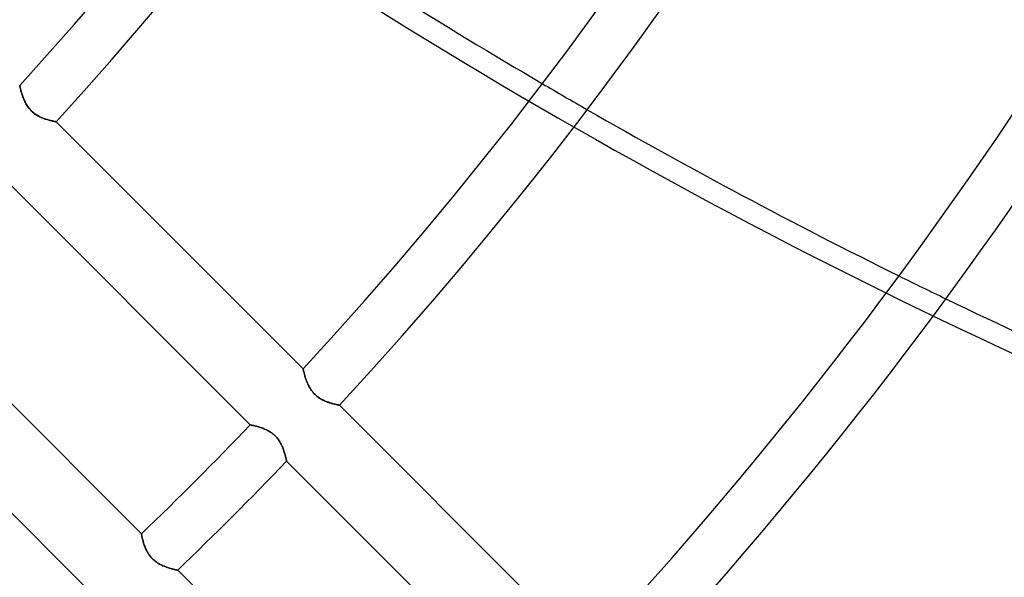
# Model space of a CAD drawing. Header units: millimetres. Extents: x -185 to 185, y -185 to 185.
# Tile 26 of 56: x 64 to 88, y -71 to -57. Entities that reach past the tile are written whole.
import ezdxf

# ---------------------------------------------------------------- set-up
doc = ezdxf.new("R2010")
doc.units = ezdxf.units.MM
doc.layers.add('MAIN-1', color=7, linetype='Continuous')
doc.layers.add('MAIN-2', color=7, linetype='Continuous')

msp = doc.modelspace()

# ---------------------------------------------------------------- linework, layer by layer
at = {"layer": 'MAIN-1'}
for p, q in [((63.97, -58.583), (63.97, -58.582)), ((63.971, -58.587), (63.97, -58.583)), ((63.972, -58.593), (63.971, -58.587)), ((63.974, -58.601), (63.972, -58.593)), ((63.977, -58.612), (63.974, -58.601)), ((63.979, -58.624), (63.977, -58.612)), ((63.983, -58.639), (63.979, -58.624)), ((63.987, -58.655), (63.983, -58.639)), ((63.991, -58.674), (63.987, -58.655)), ((63.996, -58.694), (63.991, -58.674)), ((64.002, -58.715), (63.996, -58.694)), ((64.008, -58.738), (64.002, -58.715)), ((64.015, -58.762), (64.008, -58.738)), ((64.023, -58.787), (64.015, -58.762)), ((64.031, -58.813), (64.023, -58.787)), ((64.04, -58.839), (64.031, -58.813)), ((64.049, -58.867), (64.04, -58.839)), ((64.06, -58.894), (64.049, -58.867)), ((64.071, -58.922), (64.06, -58.894)), ((64.083, -58.951), (64.071, -58.922)), ((64.096, -58.979), (64.083, -58.951)), ((64.11, -59.007), (64.096, -58.979)), ((64.125, -59.036), (64.11, -59.007)), ((64.142, -59.064), (64.125, -59.036)), ((64.159, -59.092), (64.142, -59.064)), ((64.178, -59.119), (64.159, -59.092)), ((64.198, -59.146), (64.178, -59.119)), ((64.22, -59.172), (64.198, -59.146)), ((64.243, -59.197), (64.22, -59.172)), ((64.266, -59.221), (64.243, -59.197)), ((64.291, -59.244), (64.266, -59.221)), ((64.317, -59.265), (64.291, -59.244)), ((64.344, -59.285), (64.317, -59.265)), ((64.371, -59.304), (64.344, -59.285)), ((64.399, -59.322), (64.371, -59.304)), ((64.427, -59.338), (64.399, -59.322)), ((64.455, -59.353), (64.427, -59.338)), ((64.483, -59.366), (64.455, -59.353)), ((64.511, -59.379), (64.483, -59.366)), ((64.539, -59.39), (64.511, -59.379)), ((64.566, -59.401), (64.539, -59.39)), ((64.594, -59.411), (64.566, -59.401)), ((64.62, -59.42), (64.594, -59.411)), ((64.646, -59.428), (64.62, -59.42)), ((64.672, -59.435), (64.646, -59.428)), ((64.696, -59.442), (64.672, -59.435)), ((64.72, -59.448), (64.696, -59.442)), ((64.742, -59.454), (64.72, -59.448)), ((64.762, -59.459), (64.742, -59.454)), ((64.782, -59.463), (64.762, -59.459)), ((64.799, -59.467), (64.782, -59.463)), ((64.815, -59.47), (64.799, -59.467)), ((64.829, -59.473), (64.815, -59.47)), ((64.841, -59.475), (64.829, -59.473)), ((64.851, -59.477), (64.841, -59.475)), ((64.859, -59.479), (64.851, -59.477)), ((64.864, -59.48), (64.859, -59.479)), ((64.868, -59.481), (64.864, -59.48)), ((64.869, -59.481), (64.868, -59.481)), ((70.981, -65.593), (64.869, -59.481)), ((63.566, -60.872), (69.674, -66.979)), ((66.979, -69.674), (60.872, -63.566)), ((59.481, -64.869), (65.593, -70.981)), ((70.981, -65.594), (70.981, -65.593)), ((70.982, -65.597), (70.981, -65.594)), ((70.983, -65.603), (70.982, -65.597)), ((70.985, -65.612), (70.983, -65.603)), ((70.987, -65.622), (70.985, -65.612)), ((70.99, -65.635), (70.987, -65.622)), ((70.993, -65.65), (70.99, -65.635)), ((70.997, -65.666), (70.993, -65.65)), ((71.002, -65.684), (70.997, -65.666)), ((71.007, -65.704), (71.002, -65.684)), ((71.012, -65.726), (71.007, -65.704)), ((71.019, -65.748), (71.012, -65.726)), ((71.025, -65.772), (71.019, -65.748)), ((71.033, -65.797), (71.025, -65.772)), ((71.041, -65.823), (71.033, -65.797)), ((71.05, -65.85), (71.041, -65.823)), ((71.06, -65.877), (71.05, -65.85)), ((71.07, -65.905), (71.06, -65.877)), ((71.081, -65.933), (71.07, -65.905)), ((71.093, -65.961), (71.081, -65.933)), ((71.106, -65.989), (71.093, -65.961)), ((71.12, -66.018), (71.106, -65.989)), ((71.136, -66.046), (71.12, -66.018)), ((71.152, -66.074), (71.136, -66.046)), ((71.17, -66.102), (71.152, -66.074)), ((71.188, -66.13), (71.17, -66.102)), ((71.209, -66.157), (71.188, -66.13)), ((71.23, -66.183), (71.209, -66.157)), ((71.253, -66.207), (71.23, -66.183)), ((71.277, -66.231), (71.253, -66.207)), ((71.302, -66.254), (71.277, -66.231)), ((71.327, -66.275), (71.302, -66.254)), ((71.354, -66.296), (71.327, -66.275)), ((71.382, -66.314), (71.354, -66.296)), ((71.409, -66.332), (71.382, -66.314)), ((71.437, -66.348), (71.409, -66.332)), ((71.466, -66.363), (71.437, -66.348)), ((71.494, -66.376), (71.466, -66.363)), ((71.522, -66.389), (71.494, -66.376)), ((71.549, -66.4), (71.522, -66.389)), ((71.577, -66.411), (71.549, -66.4)), ((71.604, -66.421), (71.577, -66.411)), ((71.631, -66.43), (71.604, -66.421)), ((71.657, -66.438), (71.631, -66.43)), ((71.682, -66.445), (71.657, -66.438)), ((71.707, -66.452), (71.682, -66.445)), ((71.73, -66.458), (71.707, -66.452)), ((71.752, -66.464), (71.73, -66.458)), ((71.773, -66.469), (71.752, -66.464)), ((71.792, -66.473), (71.773, -66.469)), ((71.81, -66.477), (71.792, -66.473)), ((71.825, -66.481), (71.81, -66.477)), ((71.839, -66.483), (71.825, -66.481)), ((71.851, -66.486), (71.839, -66.483)), ((71.861, -66.488), (71.851, -66.486)), ((71.869, -66.489), (71.861, -66.488)), ((71.875, -66.49), (71.869, -66.489)), ((71.878, -66.491), (71.875, -66.49)), ((71.879, -66.491), (71.878, -66.491)), ((77.99, -72.602), (71.879, -66.491)), ((69.674, -66.979), (69.675, -66.98)), ((69.675, -66.98), (69.678, -66.98)), ((69.678, -66.98), (69.684, -66.981)), ((69.684, -66.981), (69.692, -66.983)), ((69.692, -66.983), (69.702, -66.985)), ((69.702, -66.985), (69.714, -66.988)), ((69.714, -66.988), (69.729, -66.991)), ((69.729, -66.991), (69.745, -66.994)), ((69.745, -66.994), (69.763, -66.998)), ((69.763, -66.998), (69.782, -67.003)), ((69.782, -67.003), (69.803, -67.008)), ((69.803, -67.008), (69.825, -67.014)), ((69.825, -67.014), (69.849, -67.02)), ((69.849, -67.02), (69.873, -67.027)), ((69.873, -67.027), (69.899, -67.035)), ((69.899, -67.035), (69.925, -67.043)), ((69.925, -67.043), (69.952, -67.052)), ((69.952, -67.052), (69.979, -67.062)), ((69.979, -67.062), (70.007, -67.073)), ((70.007, -67.073), (70.034, -67.084)), ((70.034, -67.084), (70.062, -67.097)), ((70.062, -67.097), (70.091, -67.111)), ((70.091, -67.111), (70.119, -67.126)), ((70.119, -67.126), (70.147, -67.142)), ((70.147, -67.142), (70.175, -67.159)), ((70.175, -67.159), (70.202, -67.178)), ((70.202, -67.178), (70.229, -67.199)), ((70.229, -67.199), (70.255, -67.22)), ((70.255, -67.22), (70.28, -67.243)), ((70.28, -67.243), (70.303, -67.267)), ((70.303, -67.267), (70.326, -67.292)), ((70.326, -67.292), (70.348, -67.318)), ((70.348, -67.318), (70.368, -67.345)), ((70.368, -67.345), (70.387, -67.372)), ((70.387, -67.372), (70.404, -67.4)), ((70.404, -67.4), (70.42, -67.428)), ((70.42, -67.428), (70.435, -67.456)), ((70.435, -67.456), (70.449, -67.485)), ((70.449, -67.485), (70.462, -67.513)), ((70.462, -67.513), (70.474, -67.541)), ((70.474, -67.541), (70.485, -67.569)), ((70.485, -67.569), (70.495, -67.597)), ((70.495, -67.597), (70.505, -67.624)), ((70.505, -67.624), (70.513, -67.65)), ((70.513, -67.65), (70.521, -67.676)), ((70.521, -67.676), (70.529, -67.701)), ((70.529, -67.701), (70.535, -67.724)), ((70.535, -67.724), (70.541, -67.747)), ((70.541, -67.747), (70.547, -67.768)), ((70.547, -67.768), (70.552, -67.787)), ((70.552, -67.787), (70.556, -67.805)), ((70.556, -67.805), (70.56, -67.822)), ((70.56, -67.822), (70.563, -67.836)), ((70.563, -67.836), (70.566, -67.849)), ((70.566, -67.849), (70.568, -67.859)), ((70.568, -67.859), (70.569, -67.867)), ((70.569, -67.867), (70.571, -67.873)), ((70.571, -67.873), (70.571, -67.876)), ((70.571, -67.876), (70.572, -67.878)), ((70.572, -67.878), (76.679, -73.985)), ((66.98, -69.675), (66.979, -69.674)), ((66.98, -69.678), (66.98, -69.675)), ((66.981, -69.684), (66.98, -69.678)), ((66.983, -69.692), (66.981, -69.684)), ((66.985, -69.702), (66.983, -69.692)), ((66.988, -69.714), (66.985, -69.702)), ((66.991, -69.729), (66.988, -69.714)), ((66.994, -69.745), (66.991, -69.729)), ((66.998, -69.763), (66.994, -69.745)), ((67.003, -69.782), (66.998, -69.763)), ((67.008, -69.803), (67.003, -69.782)), ((67.014, -69.825), (67.008, -69.803)), ((67.02, -69.849), (67.014, -69.825)), ((67.027, -69.874), (67.02, -69.849)), ((67.035, -69.899), (67.027, -69.874)), ((67.043, -69.926), (67.035, -69.899)), ((67.052, -69.953), (67.043, -69.926)), ((67.062, -69.98), (67.052, -69.953)), ((67.073, -70.008), (67.062, -69.98)), ((67.085, -70.036), (67.073, -70.008)), ((67.098, -70.065), (67.085, -70.036)), ((67.112, -70.093), (67.098, -70.065)), ((67.127, -70.121), (67.112, -70.093)), ((67.143, -70.149), (67.127, -70.121)), ((67.161, -70.177), (67.143, -70.149)), ((67.18, -70.204), (67.161, -70.177)), ((67.2, -70.231), (67.18, -70.204)), ((67.222, -70.257), (67.2, -70.231)), ((67.245, -70.282), (67.222, -70.257)), ((67.269, -70.305), (67.245, -70.282)), ((67.294, -70.328), (67.269, -70.305)), ((67.32, -70.349), (67.294, -70.328)), ((67.347, -70.369), (67.32, -70.349)), ((67.374, -70.388), (67.347, -70.369)), ((67.402, -70.406), (67.374, -70.388)), ((67.431, -70.422), (67.402, -70.406)), ((67.459, -70.437), (67.431, -70.422)), ((67.487, -70.45), (67.459, -70.437)), ((67.515, -70.463), (67.487, -70.45)), ((67.543, -70.475), (67.515, -70.463)), ((67.571, -70.486), (67.543, -70.475)), ((67.598, -70.496), (67.571, -70.486)), ((67.625, -70.505), (67.598, -70.496)), ((67.651, -70.514), (67.625, -70.505)), ((67.677, -70.522), (67.651, -70.514)), ((67.701, -70.529), (67.677, -70.522)), ((67.725, -70.535), (67.701, -70.529)), ((67.747, -70.541), (67.725, -70.535)), ((67.768, -70.547), (67.747, -70.541)), ((67.788, -70.552), (67.768, -70.547)), ((67.806, -70.556), (67.788, -70.552)), ((67.822, -70.56), (67.806, -70.556)), ((67.836, -70.563), (67.822, -70.56)), ((67.849, -70.566), (67.836, -70.563)), ((67.859, -70.568), (67.849, -70.566)), ((67.867, -70.57), (67.859, -70.568)), ((67.873, -70.571), (67.867, -70.57)), ((67.876, -70.571), (67.873, -70.571)), ((67.878, -70.572), (67.876, -70.571)), ((73.985, -76.679), (67.878, -70.572))]:
    msp.add_line(p, q, dxfattribs=at)
for radius, start, end in [(86.741, 317.51747, 0), (88.011, 317.48109, 0), (96.647, 317.2593, 0), (97.917, 317.22996, 0), (106.553, 317.04914, 0), (107.823, 317.02501, 0), (116.459, 316.87478, 0), (117.729, 316.85456, 0), (96.647, 313.87059, 316.12942), (97.917, 313.88521, 316.11476)]:
    msp.add_arc((0, 0), radius, start, end, dxfattribs=at)
for start_param, end_param in [(1.999008, 2.067087), (2.077189, 2.146612), (2.156939, 2.228083)]:
    msp.add_ellipse((115.951, 47.57), major_axis=(-77.635, 106.855), ratio=0.809017, start_param=start_param, end_param=end_param, dxfattribs=at)
at = {"layer": 'MAIN-2'}
for p, q in [((63.97, -58.582), (63.97, -58.583)), ((63.97, -58.583), (63.971, -58.586)), ((63.971, -58.586), (63.972, -58.591)), ((63.972, -58.591), (63.974, -58.598)), ((63.974, -58.598), (63.976, -58.608)), ((63.976, -58.608), (63.978, -58.619)), ((63.978, -58.619), (63.981, -58.631)), ((63.981, -58.631), (63.984, -58.646)), ((63.984, -58.646), (63.988, -58.662)), ((63.988, -58.662), (63.993, -58.68)), ((63.993, -58.68), (63.998, -58.699)), ((63.998, -58.699), (64.003, -58.719)), ((64.003, -58.719), (64.009, -58.741)), ((64.009, -58.741), (64.015, -58.763)), ((64.015, -58.763), (64.022, -58.786)), ((64.022, -58.786), (64.03, -58.81)), ((64.03, -58.81), (64.038, -58.835)), ((64.038, -58.835), (64.047, -58.861)), ((64.047, -58.861), (64.057, -58.886)), ((64.057, -58.886), (64.067, -58.912)), ((64.067, -58.912), (64.078, -58.938)), ((64.078, -58.938), (64.09, -58.965)), ((64.09, -58.965), (64.102, -58.992)), ((64.102, -58.992), (64.116, -59.018)), ((64.116, -59.018), (64.131, -59.045)), ((64.131, -59.045), (64.146, -59.072)), ((64.146, -59.072), (64.163, -59.098)), ((64.163, -59.098), (64.182, -59.124)), ((64.182, -59.124), (64.201, -59.149)), ((64.201, -59.149), (64.221, -59.174)), ((64.221, -59.174), (64.243, -59.197)), ((64.243, -59.197), (64.265, -59.22)), ((64.265, -59.22), (64.289, -59.242)), ((64.289, -59.242), (64.314, -59.262)), ((64.314, -59.262), (64.339, -59.282)), ((64.339, -59.282), (64.365, -59.3)), ((64.365, -59.3), (64.391, -59.317)), ((64.391, -59.317), (64.418, -59.333)), ((64.418, -59.333), (64.445, -59.347)), ((64.445, -59.347), (64.472, -59.361)), ((64.472, -59.361), (64.498, -59.373)), ((64.498, -59.373), (64.525, -59.385)), ((64.525, -59.385), (64.551, -59.395)), ((64.551, -59.395), (64.577, -59.405)), ((64.577, -59.405), (64.603, -59.414)), ((64.603, -59.414), (64.628, -59.422)), ((64.628, -59.422), (64.652, -59.429)), ((64.652, -59.429), (64.675, -59.436)), ((64.675, -59.436), (64.697, -59.442)), ((64.697, -59.442), (64.719, -59.448)), ((64.719, -59.448), (64.739, -59.453)), ((64.739, -59.453), (64.759, -59.458)), ((64.759, -59.458), (64.777, -59.462)), ((64.777, -59.462), (64.793, -59.466)), ((64.793, -59.466), (64.808, -59.469)), ((64.808, -59.469), (64.822, -59.472)), ((64.822, -59.472), (64.834, -59.474)), ((64.834, -59.474), (64.845, -59.476)), ((64.845, -59.476), (64.853, -59.478)), ((64.853, -59.478), (64.86, -59.479)), ((64.86, -59.479), (64.865, -59.48)), ((64.865, -59.48), (64.868, -59.481)), ((64.868, -59.481), (64.869, -59.481)), ((70.981, -65.593), (70.981, -65.594)), ((70.981, -65.594), (70.982, -65.597)), ((70.982, -65.597), (70.983, -65.603)), ((70.983, -65.603), (70.985, -65.611)), ((70.985, -65.611), (70.987, -65.622)), ((70.987, -65.622), (70.99, -65.634)), ((70.99, -65.634), (70.993, -65.649)), ((70.993, -65.649), (70.997, -65.665)), ((70.997, -65.665), (71.002, -65.683)), ((71.002, -65.683), (71.006, -65.703)), ((71.006, -65.703), (71.012, -65.724)), ((71.012, -65.724), (71.018, -65.747)), ((71.018, -65.747), (71.025, -65.771)), ((71.025, -65.771), (71.032, -65.796)), ((71.032, -65.796), (71.041, -65.821)), ((71.041, -65.821), (71.049, -65.848)), ((71.049, -65.848), (71.059, -65.875)), ((71.059, -65.875), (71.069, -65.903)), ((71.069, -65.903), (71.08, -65.93)), ((71.08, -65.93), (71.092, -65.958)), ((71.092, -65.958), (71.105, -65.987)), ((71.105, -65.987), (71.119, -66.015)), ((71.119, -66.015), (71.134, -66.044)), ((71.134, -66.044), (71.151, -66.072)), ((71.151, -66.072), (71.168, -66.1)), ((71.168, -66.1), (71.187, -66.128)), ((71.187, -66.128), (71.208, -66.156)), ((71.208, -66.156), (71.23, -66.182)), ((71.23, -66.182), (71.252, -66.207)), ((71.252, -66.207), (71.277, -66.231)), ((71.277, -66.231), (71.302, -66.254)), ((71.302, -66.254), (71.328, -66.276)), ((71.328, -66.276), (71.356, -66.297)), ((71.356, -66.297), (71.383, -66.316)), ((71.383, -66.316), (71.412, -66.333)), ((71.412, -66.333), (71.44, -66.349)), ((71.44, -66.349), (71.469, -66.364)), ((71.469, -66.364), (71.498, -66.378)), ((71.498, -66.378), (71.526, -66.391)), ((71.526, -66.391), (71.554, -66.402)), ((71.554, -66.402), (71.582, -66.413)), ((71.582, -66.413), (71.609, -66.423)), ((71.609, -66.423), (71.636, -66.431)), ((71.636, -66.431), (71.662, -66.439)), ((71.662, -66.439), (71.687, -66.447)), ((71.687, -66.447), (71.71, -66.453)), ((71.71, -66.453), (71.733, -66.459)), ((71.733, -66.459), (71.755, -66.465)), ((71.755, -66.465), (71.775, -66.469)), ((71.775, -66.469), (71.794, -66.474)), ((71.794, -66.474), (71.811, -66.477)), ((71.811, -66.477), (71.826, -66.481)), ((71.826, -66.481), (71.84, -66.484)), ((71.84, -66.484), (71.852, -66.486)), ((71.852, -66.486), (71.862, -66.488)), ((71.862, -66.488), (71.869, -66.489)), ((71.869, -66.489), (71.875, -66.49)), ((71.875, -66.49), (71.878, -66.491)), ((71.878, -66.491), (71.879, -66.491)), ((69.675, -66.98), (69.674, -66.979)), ((69.678, -66.98), (69.675, -66.98)), ((69.684, -66.981), (69.678, -66.98)), ((69.692, -66.983), (69.684, -66.981)), ((69.702, -66.985), (69.692, -66.983)), ((69.714, -66.988), (69.702, -66.985)), ((69.729, -66.991), (69.714, -66.988)), ((69.745, -66.994), (69.729, -66.991)), ((69.763, -66.998), (69.745, -66.994)), ((69.782, -67.003), (69.763, -66.998)), ((69.803, -67.008), (69.782, -67.003)), ((69.825, -67.014), (69.803, -67.008)), ((69.849, -67.02), (69.825, -67.014)), ((69.874, -67.027), (69.849, -67.02)), ((69.899, -67.035), (69.874, -67.027)), ((69.926, -67.043), (69.899, -67.035)), ((69.953, -67.052), (69.926, -67.043)), ((69.98, -67.062), (69.953, -67.052)), ((70.008, -67.073), (69.98, -67.062)), ((70.036, -67.085), (70.008, -67.073)), ((70.065, -67.098), (70.036, -67.085)), ((70.093, -67.112), (70.065, -67.098)), ((70.121, -67.127), (70.093, -67.112)), ((70.149, -67.143), (70.121, -67.127)), ((70.177, -67.161), (70.149, -67.143)), ((70.204, -67.18), (70.177, -67.161)), ((70.231, -67.2), (70.204, -67.18)), ((70.257, -67.222), (70.231, -67.2)), ((70.282, -67.245), (70.257, -67.222)), ((70.305, -67.269), (70.282, -67.245)), ((70.328, -67.294), (70.305, -67.269)), ((70.349, -67.32), (70.328, -67.294)), ((70.369, -67.347), (70.349, -67.32)), ((70.388, -67.374), (70.369, -67.347)), ((70.406, -67.402), (70.388, -67.374)), ((70.422, -67.431), (70.406, -67.402)), ((70.437, -67.459), (70.422, -67.431)), ((70.45, -67.487), (70.437, -67.459)), ((70.463, -67.515), (70.45, -67.487)), ((70.475, -67.543), (70.463, -67.515)), ((70.486, -67.571), (70.475, -67.543)), ((70.496, -67.598), (70.486, -67.571)), ((70.505, -67.625), (70.496, -67.598)), ((70.514, -67.651), (70.505, -67.625)), ((70.522, -67.677), (70.514, -67.651)), ((70.529, -67.701), (70.522, -67.677)), ((70.535, -67.725), (70.529, -67.701)), ((70.541, -67.747), (70.535, -67.725)), ((70.547, -67.768), (70.541, -67.747)), ((70.552, -67.788), (70.547, -67.768)), ((70.556, -67.806), (70.552, -67.788)), ((70.56, -67.822), (70.556, -67.806)), ((70.563, -67.836), (70.56, -67.822)), ((70.566, -67.849), (70.563, -67.836)), ((70.568, -67.859), (70.566, -67.849)), ((70.57, -67.867), (70.568, -67.859)), ((70.571, -67.873), (70.57, -67.867)), ((70.571, -67.876), (70.571, -67.873)), ((70.572, -67.878), (70.571, -67.876)), ((66.979, -69.674), (66.98, -69.675)), ((66.98, -69.675), (66.98, -69.678)), ((66.98, -69.678), (66.981, -69.684)), ((66.981, -69.684), (66.983, -69.692)), ((66.983, -69.692), (66.985, -69.702)), ((66.985, -69.702), (66.988, -69.714)), ((66.988, -69.714), (66.991, -69.729)), ((66.991, -69.729), (66.994, -69.745)), ((66.994, -69.745), (66.998, -69.763)), ((66.998, -69.763), (67.003, -69.782)), ((67.003, -69.782), (67.008, -69.803)), ((67.008, -69.803), (67.014, -69.825)), ((67.014, -69.825), (67.02, -69.849)), ((67.02, -69.849), (67.027, -69.873)), ((67.027, -69.873), (67.035, -69.899)), ((67.035, -69.899), (67.043, -69.925)), ((67.043, -69.925), (67.052, -69.952)), ((67.052, -69.952), (67.062, -69.979)), ((67.062, -69.979), (67.073, -70.007)), ((67.073, -70.007), (67.084, -70.034)), ((67.084, -70.034), (67.097, -70.062)), ((67.097, -70.062), (67.111, -70.091)), ((67.111, -70.091), (67.126, -70.119)), ((67.126, -70.119), (67.142, -70.147)), ((67.142, -70.147), (67.159, -70.175)), ((67.159, -70.175), (67.178, -70.202)), ((67.178, -70.202), (67.199, -70.229)), ((67.199, -70.229), (67.22, -70.255)), ((67.22, -70.255), (67.243, -70.28)), ((67.243, -70.28), (67.267, -70.303)), ((67.267, -70.303), (67.292, -70.326)), ((67.292, -70.326), (67.318, -70.348)), ((67.318, -70.348), (67.345, -70.368)), ((67.345, -70.368), (67.372, -70.387)), ((67.372, -70.387), (67.4, -70.404)), ((67.4, -70.404), (67.428, -70.42)), ((67.428, -70.42), (67.456, -70.435)), ((67.456, -70.435), (67.485, -70.449)), ((67.485, -70.449), (67.513, -70.462)), ((67.513, -70.462), (67.541, -70.474)), ((67.541, -70.474), (67.569, -70.485)), ((67.569, -70.485), (67.597, -70.495)), ((67.597, -70.495), (67.624, -70.505)), ((67.624, -70.505), (67.65, -70.513)), ((67.65, -70.513), (67.676, -70.521)), ((67.676, -70.521), (67.701, -70.529)), ((67.701, -70.529), (67.724, -70.535)), ((67.724, -70.535), (67.747, -70.541)), ((67.747, -70.541), (67.768, -70.547)), ((67.768, -70.547), (67.787, -70.552)), ((67.787, -70.552), (67.805, -70.556)), ((67.805, -70.556), (67.822, -70.56)), ((67.822, -70.56), (67.836, -70.563)), ((67.836, -70.563), (67.849, -70.566)), ((67.849, -70.566), (67.859, -70.568)), ((67.859, -70.568), (67.867, -70.569)), ((67.867, -70.569), (67.873, -70.571)), ((67.873, -70.571), (67.876, -70.571)), ((67.876, -70.571), (67.878, -70.572))]:
    msp.add_line(p, q, dxfattribs=at)
for radius, start in [(132, 179.99998), (128, 270.00002), (127, 270.00002)]:
    msp.add_arc((0, 0), radius, start, 0, dxfattribs=at)
for centre, start_param, end_param in [((115.475, 47.225), 1.73342, 2.280052), ((115.951, 47.57), 2.067087, 2.077189), ((115.951, 47.57), 2.146612, 2.156939)]:
    msp.add_ellipse(centre, major_axis=(-77.635, 106.855), ratio=0.809017, start_param=start_param, end_param=end_param, dxfattribs=at)

doc.saveas('drawing.dxf')
